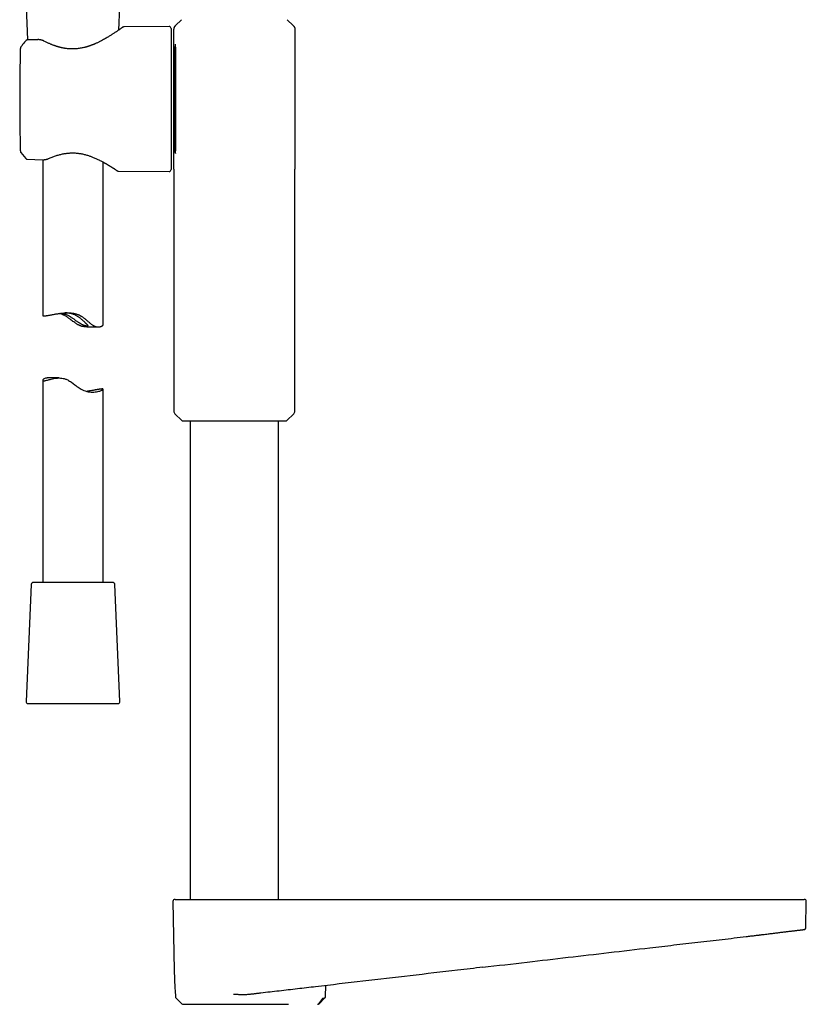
# Model space of a CAD drawing. Header units: millimetres. Extents: x 8 to 955, y 12 to 2039.
# Tile 74 of 115: x 465 to 659, y 1431 to 1675. Entities that reach past the tile are written whole.
import ezdxf

# ---------------------------------------------------------------- set-up
doc = ezdxf.new("R2010")
doc.units = ezdxf.units.MM

msp = doc.modelspace()

# ---------------------------------------------------------------- linework, layer by layer
at = {"color": 7, "linetype": 'Continuous', "lineweight": 30}
for p, q in [((466.27, 1678.55), (466.62, 1670.35)), ((489.2, 1672.82), (489.45, 1678.55)), ((501.65, 1673.69), (490.49, 1673.59)), ((503.21, 1673.88), (503.25, 1673.92)), ((504.72, 1675.38), (503.25, 1673.92)), ((503.25, 1673.92), (503.25, 1673.92)), ((532.36, 1673.92), (530.9, 1675.38)), ((532.36, 1673.92), (532.41, 1673.87)), ((532.44, 1673.85), (532.41, 1673.88)), ((502.16, 1673.19), (502.16, 1638.26)), ((502.81, 1638.37), (502.81, 1673.07)), ((502.81, 1673.07), (502.82, 1673.07)), ((532.81, 1673.07), (532.81, 1638.37)), ((466.17, 1670.16), (466.17, 1670.16)), ((469.06, 1670.43), (466.54, 1670.35)), ((466.62, 1670.35), (466.54, 1670.35)), ((469.06, 1670.43), (469.06, 1670.43)), ((464.8, 1643.02), (464.81, 1642.78)), ((464.8, 1643.02), (464.8, 1643.02)), ((464.92, 1642.48), (466.17, 1640.98)), ((464.92, 1642.48), (466.17, 1640.98)), ((464.92, 1642.48), (464.92, 1642.48)), ((503.22, 1642.27), (503.24, 1642.24)), ((466.18, 1640.99), (466.18, 1640.99)), ((466.54, 1640.81), (470.32, 1640.68)), ((468.41, 1640.75), (470.32, 1640.68)), ((470.32, 1640.68), (470.32, 1640.68)), ((470.32, 1640.68), (470.32, 1640.68)), ((470.36, 1640.68), (470.36, 1602.07)), ((485.36, 1599.83), (485.36, 1640.08)), ((489.12, 1637.87), (501.65, 1637.76)), ((502.81, 1638.37), (502.81, 1578.44)), ((502.81, 1638.37), (502.81, 1638.32)), ((502.81, 1638.36), (502.81, 1638.32)), ((532.81, 1578.44), (532.81, 1638.37)), ((532.81, 1638.32), (532.81, 1638.37)), ((532.81, 1638.32), (532.81, 1638.36)), ((481.26, 1599.26), (484.13, 1599.26)), ((470.36, 1586.04), (470.36, 1535.94)), ((474.45, 1586.61), (471.59, 1586.61)), ((485.36, 1535.94), (485.36, 1583.81)), ((503.1, 1577.73), (504.79, 1576.05)), ((530.83, 1576.05), (532.52, 1577.73)), ((505, 1575.96), (530.62, 1575.96)), ((506.86, 1575.96), (506.86, 1457.42)), ((528.76, 1457.42), (528.76, 1575.96)), ((467.49, 1535.46), (466.23, 1506.46)), ((487.73, 1535.94), (467.99, 1535.94)), ((489.49, 1506.46), (488.23, 1535.46)), ((466.73, 1505.94), (467.1, 1505.94)), ((467.1, 1505.94), (488.99, 1505.94)), ((502.62, 1456.91), (502.92, 1439.92)), ((659.38, 1450.44), (659.5, 1456.91)), ((658.72, 1449.92), (658.87, 1449.92)), ((579.39, 1440.6), (579.39, 1440.6)), ((540.39, 1433.33), (540.46, 1436.06)), ((503.22, 1433.88), (503.23, 1433.33)), ((503.22, 1433.85), (503.22, 1433.87)), ((503.38, 1432.98), (504.82, 1431.57)), ((539.72, 1432.98), (538.69, 1431.57)), ((538.79, 1431.56), (540.25, 1432.99))]:
    msp.add_line(p, q, dxfattribs=at)
at = {"color": 7, "linetype": 'Continuous', "lineweight": 30, "flags": 128}
for points in [[(471.59, 1586.61), (471.48, 1586.61), (471.35, 1586.6), (471.22, 1586.58), (471.02, 1586.53), (470.84, 1586.46), (470.73, 1586.41), (470.63, 1586.36), (470.54, 1586.3), (470.48, 1586.24), (470.41, 1586.17), (470.37, 1586.11), (470.36, 1586.06), (470.36, 1586.01), (470.38, 1585.97), (470.43, 1585.94), (470.5, 1585.92), (470.61, 1585.91), (470.73, 1585.92), (470.86, 1585.94), (471, 1585.96), (471.15, 1585.99), (471.35, 1586.04), (471.57, 1586.1), (471.77, 1586.15), (471.98, 1586.21), (472.21, 1586.27), (472.46, 1586.33), (472.78, 1586.4), (473.12, 1586.47), (473.42, 1586.52), (473.73, 1586.57), (474.05, 1586.6), (474.39, 1586.61), (474.74, 1586.6), (475.1, 1586.57), (475.45, 1586.51), (475.64, 1586.47), (475.82, 1586.41), (476, 1586.35), (476.18, 1586.28), (476.36, 1586.2), (476.54, 1586.12), (476.77, 1585.99), (477, 1585.85), (477.22, 1585.71), (477.45, 1585.56), (477.89, 1585.24), (478.32, 1584.91), (478.58, 1584.71), (478.83, 1584.52), (479.1, 1584.33), (479.36, 1584.14), (479.63, 1583.97), (479.91, 1583.81), (480.2, 1583.66), (480.5, 1583.53), (480.87, 1583.4), (481.25, 1583.29), (481.63, 1583.21), (482, 1583.15), (482.35, 1583.13), (482.69, 1583.12), (483.02, 1583.13), (483.32, 1583.15), (483.66, 1583.19), (483.97, 1583.25), (484.25, 1583.31), (484.51, 1583.38), (484.67, 1583.43), (484.82, 1583.49), (484.98, 1583.55), (485.11, 1583.61), (485.2, 1583.66), (485.27, 1583.7), (485.33, 1583.75), (485.36, 1583.79), (485.35, 1583.82), (485.33, 1583.85), (485.33, 1583.85)], [(538.69, 1431.57), (538.69, 1431.57), (538.69, 1431.57), (538.69, 1431.57), (538.69, 1431.57), (538.69, 1431.57), (538.69, 1431.57), (538.69, 1431.57), (538.69, 1431.57), (538.69, 1431.57), (538.69, 1431.57), (538.69, 1431.57), (538.69, 1431.57), (538.7, 1431.57), (538.72, 1431.57), (538.73, 1431.57), (538.76, 1431.57), (538.78, 1431.57), (538.79, 1431.57), (538.79, 1431.57)]]:
    msp.add_lwpolyline(points, dxfattribs=at)
at = {"color": 7, "linetype": 'Continuous', "lineweight": 30}
for centre, radius, start, end in [((501.66, 1673.19), 0.5, 0, 90.5), ((501.66, 1638.26), 0.5, 269.5, 360), ((503.81, 1578.44), 1, 180, 225), ((531.81, 1578.44), 1, 315, 0), ((505, 1576.26), 0.3, 225, 270), ((530.62, 1576.26), 0.3, 270, 315), ((467.99, 1535.44), 0.5, 90, 177.5187), ((487.73, 1535.44), 0.5, 2.4813, 90), ((466.73, 1506.44), 0.5, 177.5187, 270), ((488.99, 1506.44), 0.5, 270, 2.4813), ((503.12, 1456.92), 0.5, 90, 181), ((659, 1456.92), 0.5, 359, 90), ((503.73, 1433.34), 0.5, 181, 225.5), ((505.17, 1431.92), 0.5, 225.5, 270)]:
    msp.add_arc(centre, radius, start, end, dxfattribs=at)
for points, knots in [([(490.5, 1673.59), (490.47, 1673.59), (490.43, 1673.59), (490.36, 1673.58), (490.3, 1673.56), (490.24, 1673.54), (490.19, 1673.52), (490.14, 1673.49), (490.1, 1673.46), (490.08, 1673.44), (490.06, 1673.44)], [0, 0, 0, 0, 0.116216, 0.23166, 0.34794, 0.466731, 0.589727, 0.718585, 0.854867, 1, 1, 1, 1]), ([(503.18, 1673.85), (503.15, 1673.82), (503.09, 1673.77), (503.01, 1673.68), (502.95, 1673.59), (502.9, 1673.49), (502.86, 1673.38), (502.83, 1673.28), (502.81, 1673.18), (502.81, 1673.11), (502.81, 1673.07)], [0, 0, 0, 0, 0.1308222, 0.2615772, 0.3913931, 0.5194352, 0.6449364, 0.767222, 0.8857261, 1, 1, 1, 1]), ([(503.21, 1673.87), (503.19, 1673.85), (503.13, 1673.8), (503.05, 1673.72), (502.98, 1673.62), (502.92, 1673.51), (502.87, 1673.4), (502.84, 1673.29), (502.82, 1673.18), (502.82, 1673.11), (502.82, 1673.07)], [0, 0, 0, 0, 0.107157, 0.241192, 0.374542, 0.506231, 0.635354, 0.761113, 0.882837, 1, 1, 1, 1]), ([(532.44, 1673.85), (532.47, 1673.82), (532.53, 1673.77), (532.6, 1673.68), (532.67, 1673.59), (532.72, 1673.49), (532.76, 1673.38), (532.79, 1673.28), (532.81, 1673.18), (532.81, 1673.11), (532.81, 1673.07)], [0, 0, 0, 0, 0.130822, 0.261577, 0.391393, 0.519436, 0.644937, 0.767222, 0.885726, 1, 1, 1, 1]), ([(490.06, 1673.44), (490.06, 1673.44), (490.06, 1673.44), (490.04, 1673.42), (490, 1673.39), (489.95, 1673.35), (489.88, 1673.3), (489.81, 1673.25), (489.73, 1673.19), (489.64, 1673.13), (489.55, 1673.07), (489.47, 1673.01), (489.38, 1672.95), (489.25, 1672.86), (489.1, 1672.75), (488.89, 1672.61), (488.69, 1672.47), (488.47, 1672.32), (488.25, 1672.18), (488.01, 1672.02), (487.75, 1671.85), (487.47, 1671.67), (487.16, 1671.47), (486.83, 1671.26), (486.47, 1671.04), (486.07, 1670.81), (485.64, 1670.56), (485.17, 1670.31), (484.74, 1670.08), (484.37, 1669.9), (484.06, 1669.75), (483.75, 1669.6), (483.49, 1669.48), (483.27, 1669.39), (483.09, 1669.31), (482.92, 1669.24), (482.75, 1669.18), (482.6, 1669.11), (482.45, 1669.06), (482.31, 1669.01), (482.19, 1668.96), (482.11, 1668.93), (482.05, 1668.91), (482, 1668.89), (481.94, 1668.87), (481.86, 1668.85), (481.77, 1668.82), (481.66, 1668.78), (481.53, 1668.74), (481.37, 1668.69), (481.18, 1668.63), (480.97, 1668.58), (480.76, 1668.52), (480.46, 1668.45), (480.1, 1668.37), (479.63, 1668.28), (479.12, 1668.21), (478.58, 1668.16), (478.04, 1668.13), (477.5, 1668.13), (476.99, 1668.15), (476.49, 1668.19), (476.07, 1668.24), (475.71, 1668.3), (475.43, 1668.35), (475.16, 1668.41), (474.89, 1668.47), (474.66, 1668.52), (474.49, 1668.57), (474.36, 1668.6), (474.26, 1668.63), (474.2, 1668.65), (474.16, 1668.66), (474.14, 1668.67), (474.11, 1668.67), (474.07, 1668.69), (474, 1668.71), (473.9, 1668.74), (473.78, 1668.78), (473.64, 1668.82), (473.47, 1668.88), (473.28, 1668.95), (473.06, 1669.02), (472.83, 1669.11), (472.57, 1669.21), (472.3, 1669.33), (472, 1669.45), (471.69, 1669.59), (471.36, 1669.75), (471.01, 1669.92), (470.78, 1670.03), (470.66, 1670.1)], [0, 0, 0, 0, 0.012564, 0.029771, 0.046175, 0.061769, 0.076547, 0.0905, 0.103624, 0.115915, 0.127371, 0.138002, 0.147914, 0.157585, 0.17639, 0.194474, 0.211825, 0.228431, 0.244511, 0.261157, 0.278507, 0.296575, 0.315373, 0.334911, 0.35513, 0.375593, 0.398712, 0.422036, 0.445549, 0.459483, 0.473467, 0.487349, 0.500456, 0.508349, 0.515889, 0.523078, 0.52992, 0.536419, 0.542578, 0.548399, 0.553391, 0.556429, 0.55869, 0.560458, 0.562789, 0.565782, 0.569436, 0.57375, 0.578724, 0.585199, 0.592531, 0.600632, 0.608877, 0.617144, 0.63345, 0.649773, 0.669199, 0.688649, 0.708161, 0.726875, 0.745328, 0.763252, 0.780655, 0.791322, 0.801776, 0.812016, 0.822039, 0.831747, 0.837676, 0.842543, 0.846346, 0.849085, 0.850054, 0.850759, 0.851657, 0.853107, 0.855901, 0.859679, 0.864441, 0.87019, 0.876927, 0.884655, 0.893377, 0.903098, 0.913824, 0.925563, 0.938328, 0.952132, 0.966994, 0.98294, 1, 1, 1, 1]), ([(466.17, 1670.17), (465.95, 1669.91), (465.53, 1669.4), (465.12, 1668.89), (464.92, 1668.64)], [0, 0, 0, 0, 0.505845, 1, 1, 1, 1]), ([(466.54, 1670.34), (466.5, 1670.34), (466.43, 1670.33), (466.33, 1670.3), (466.24, 1670.24), (466.19, 1670.19), (466.17, 1670.16)], [0, 0, 0, 0, 0.2473041, 0.5002683, 0.7530938, 1, 1, 1, 1]), ([(466.54, 1670.34), (466.5, 1670.34), (466.43, 1670.33), (466.33, 1670.3), (466.24, 1670.24), (466.19, 1670.19), (466.17, 1670.16)], [0, 0, 0, 0, 0.247309, 0.500268, 0.753089, 1, 1, 1, 1]), ([(470.66, 1670.1), (470.62, 1670.12), (470.53, 1670.16), (470.4, 1670.21), (470.27, 1670.26), (470.15, 1670.3), (470.02, 1670.33), (469.89, 1670.36), (469.76, 1670.39), (469.6, 1670.41), (469.44, 1670.43), (469.25, 1670.44), (469.13, 1670.43), (469.06, 1670.43)], [0, 0, 0, 0, 0.095567, 0.185236, 0.269015, 0.347156, 0.429787, 0.506399, 0.590121, 0.681069, 0.779444, 0.88558, 1, 1, 1, 1]), ([(503.19, 1669.33), (503.17, 1669.2), (503.13, 1668.93), (503.06, 1667.73), (503, 1665.98), (502.95, 1663.71), (502.92, 1661.06), (502.9, 1658.17), (502.9, 1655.15), (502.91, 1652.16), (502.94, 1648.43), (503.01, 1645.15), (503.08, 1643.24), (503.11, 1642.58), (503.11, 1642.55), (503.11, 1642.54), (503.12, 1642.43), (503.13, 1642.41), (503.14, 1642.39)], [0, 0, 0, 0, 0.077639, 0.155377, 0.233564, 0.311586, 0.389301, 0.466823, 0.54436, 0.622106, 0.699891, 0.851948, 0.951836, 0.955384, 0.956141, 0.956241, 0.956319, 1, 1, 1, 1]), ([(503.24, 1642.24), (503.26, 1642.4), (503.31, 1642.76), (503.33, 1645.4), (503.34, 1648.27), (503.34, 1650.99), (503.34, 1653.92), (503.34, 1656.95), (503.34, 1659.91), (503.34, 1662.69), (503.34, 1665.12), (503.32, 1667.09), (503.29, 1668.49), (503.25, 1669.27), (503.22, 1669.28), (503.21, 1669.29)], [0, 0, 0, 0, 0.100059, 0.22513, 0.297767, 0.370488, 0.443041, 0.515473, 0.588031, 0.660804, 0.733909, 0.806694, 0.879268, 0.951934, 1, 1, 1, 1]), ([(464.81, 1668.34), (464.8, 1668.01), (464.77, 1666.96), (464.74, 1665.2), (464.7, 1663.05), (464.68, 1660.89), (464.66, 1658.74), (464.65, 1656.58), (464.65, 1654.43), (464.66, 1652.28), (464.68, 1650.12), (464.7, 1647.97), (464.74, 1645.81), (464.77, 1644.16), (464.8, 1643.23), (464.8, 1643.02)], [0, 0, 0, 0, 0.038793, 0.123858, 0.208924, 0.29399, 0.379056, 0.464121, 0.549187, 0.634253, 0.719319, 0.804385, 0.88945, 0.974516, 1, 1, 1, 1]), ([(464.92, 1668.64), (464.9, 1668.61), (464.87, 1668.57), (464.84, 1668.5), (464.81, 1668.42), (464.81, 1668.36), (464.81, 1668.34)], [0, 0, 0, 0, 0.24832, 0.499987, 0.751658, 1, 1, 1, 1]), ([(464.81, 1642.78), (464.81, 1642.75), (464.81, 1642.7), (464.84, 1642.62), (464.87, 1642.54), (464.9, 1642.5), (464.92, 1642.48)], [0, 0, 0, 0, 0.248279, 0.500014, 0.751744, 1, 1, 1, 1]), ([(471.82, 1640.96), (471.96, 1641.02), (472.23, 1641.14), (472.66, 1641.32), (473.09, 1641.48), (473.52, 1641.64), (473.95, 1641.78), (474.39, 1641.9), (474.82, 1642.02), (475.25, 1642.12), (475.69, 1642.2), (476.12, 1642.27), (476.54, 1642.32), (476.96, 1642.35), (477.37, 1642.37), (477.77, 1642.38), (478.2, 1642.37), (478.64, 1642.34), (479.1, 1642.3), (479.54, 1642.23), (479.98, 1642.16), (480.42, 1642.06), (480.86, 1641.96), (481.27, 1641.84), (481.65, 1641.72), (482.01, 1641.6), (482.35, 1641.48), (482.71, 1641.34), (483.1, 1641.18), (483.49, 1641.01), (483.87, 1640.84), (484.21, 1640.68), (484.56, 1640.51), (484.9, 1640.33), (485.17, 1640.19), (485.35, 1640.09), (485.45, 1640.03), (485.54, 1639.98), (485.61, 1639.95), (485.66, 1639.92), (485.7, 1639.9), (485.73, 1639.87), (485.78, 1639.85), (485.84, 1639.82), (485.92, 1639.77), (486.02, 1639.71), (486.15, 1639.64), (486.27, 1639.56), (486.4, 1639.49), (486.52, 1639.41), (486.64, 1639.34), (486.77, 1639.26), (486.91, 1639.17), (487.06, 1639.08), (487.21, 1638.99), (487.36, 1638.9), (487.5, 1638.81), (487.65, 1638.71), (487.8, 1638.61), (487.95, 1638.52), (488.1, 1638.42), (488.24, 1638.32), (488.37, 1638.24), (488.48, 1638.16), (488.57, 1638.1), (488.64, 1638.05), (488.69, 1638.02), (488.73, 1637.99), (488.74, 1637.99), (488.74, 1637.98)], [0, 0, 0, 0, 0.021807, 0.043104, 0.063921, 0.084281, 0.104201, 0.123695, 0.142772, 0.161439, 0.179701, 0.197563, 0.215025, 0.232092, 0.248763, 0.265006, 0.280825, 0.300049, 0.318713, 0.33686, 0.354525, 0.374139, 0.392974, 0.411009, 0.42828, 0.444811, 0.460623, 0.475936, 0.496818, 0.516991, 0.536402, 0.555023, 0.572835, 0.593939, 0.613738, 0.620813, 0.627116, 0.632466, 0.636862, 0.640304, 0.642341, 0.644314, 0.647217, 0.651074, 0.655883, 0.6634, 0.672029, 0.680762, 0.68956, 0.698422, 0.70735, 0.716345, 0.728375, 0.740529, 0.752821, 0.765287, 0.778574, 0.79302, 0.808625, 0.825384, 0.843291, 0.862336, 0.882507, 0.903791, 0.921615, 0.940142, 0.959374, 0.979321, 1, 1, 1, 1]), ([(466.17, 1640.98), (466.2, 1640.95), (466.26, 1640.9), (466.36, 1640.85), (466.45, 1640.82), (466.51, 1640.81), (466.54, 1640.81)], [0, 0, 0, 0, 0.293885, 0.562929, 0.79944, 1, 1, 1, 1]), ([(470.32, 1640.68), (470.4, 1640.68), (470.56, 1640.68), (470.78, 1640.7), (470.99, 1640.72), (471.21, 1640.76), (471.43, 1640.81), (471.64, 1640.88), (471.76, 1640.94), (471.82, 1640.96)], [0, 0, 0, 0, 0.1499927, 0.2921403, 0.4270527, 0.555077, 0.7152926, 0.8636383, 1, 1, 1, 1]), ([(488.74, 1637.98), (488.77, 1637.97), (488.83, 1637.93), (488.93, 1637.9), (489.02, 1637.87), (489.09, 1637.87), (489.12, 1637.87)], [0, 0, 0, 0, 0.2623363, 0.5179074, 0.7643965, 1, 1, 1, 1]), ([(470.36, 1602.07), (470.36, 1602.06), (470.36, 1602.04), (470.38, 1602.03), (470.39, 1602.02)], [0, 0, 0, 0, 0.335928, 1, 1, 1, 1]), ([(470.39, 1602.02), (470.41, 1602.02), (470.43, 1602.01), (470.5, 1602), (470.6, 1601.99), (470.72, 1602), (470.86, 1602.01), (471.01, 1602.02), (471.17, 1602.04), (471.36, 1602.07), (471.59, 1602.1), (471.83, 1602.14), (472.09, 1602.19), (472.34, 1602.23), (472.6, 1602.28), (472.9, 1602.33), (473.23, 1602.39), (473.59, 1602.46), (473.93, 1602.51), (474.27, 1602.56), (474.62, 1602.61), (475.01, 1602.66), (475.43, 1602.7), (475.87, 1602.74), (476.29, 1602.75), (476.7, 1602.76), (477.12, 1602.74), (477.56, 1602.7), (477.92, 1602.65), (478.21, 1602.59), (478.43, 1602.54), (478.64, 1602.48), (478.84, 1602.41), (479.05, 1602.34), (479.25, 1602.26), (479.45, 1602.17), (479.64, 1602.07), (479.83, 1601.96), (480.06, 1601.82), (480.32, 1601.65), (480.61, 1601.43), (480.89, 1601.2), (481.16, 1600.97), (481.43, 1600.74), (481.7, 1600.51), (481.96, 1600.28), (482.23, 1600.07), (482.49, 1599.87), (482.71, 1599.72), (482.89, 1599.62), (483.02, 1599.54), (483.16, 1599.48), (483.29, 1599.42), (483.42, 1599.38), (483.58, 1599.33), (483.79, 1599.28), (484.02, 1599.26), (484.21, 1599.26), (484.37, 1599.27), (484.53, 1599.3), (484.71, 1599.34), (484.87, 1599.4), (484.99, 1599.46), (485.09, 1599.52), (485.18, 1599.58), (485.25, 1599.64), (485.31, 1599.7), (485.34, 1599.76), (485.36, 1599.81), (485.36, 1599.83), (485.36, 1599.83)], [0, 0, 0, 0, 0.015786, 0.031616, 0.050805, 0.070072, 0.086295, 0.102565, 0.118349, 0.134176, 0.153356, 0.172611, 0.188816, 0.205065, 0.221101, 0.237178, 0.256652, 0.276198, 0.292642, 0.30913, 0.325733, 0.342383, 0.362591, 0.382894, 0.400025, 0.417226, 0.435422, 0.453784, 0.472268, 0.481604, 0.490958, 0.500061, 0.509182, 0.518409, 0.527636, 0.536942, 0.546248, 0.555661, 0.565092, 0.580854, 0.596661, 0.612568, 0.628496, 0.644549, 0.66062, 0.676777, 0.69297, 0.709048, 0.725259, 0.733426, 0.741593, 0.749858, 0.758146, 0.766191, 0.774256, 0.790585, 0.80705, 0.823699, 0.834847, 0.846018, 0.865749, 0.885578, 0.899877, 0.914205, 0.928935, 0.943696, 0.961548, 0.979457, 0.994504, 1, 1, 1, 1]), ([(481.26, 1599.26), (481.17, 1599.26), (480.96, 1599.27), (480.62, 1599.3), (480.32, 1599.35), (480.08, 1599.4), (479.9, 1599.46), (479.72, 1599.52), (479.54, 1599.59), (479.36, 1599.67), (479.16, 1599.76), (478.95, 1599.88), (478.72, 1600.02), (478.49, 1600.16), (478.19, 1600.37), (477.83, 1600.64), (477.45, 1600.92), (477.14, 1601.16), (476.88, 1601.36), (476.62, 1601.55), (476.36, 1601.73), (476.08, 1601.91), (475.8, 1602.07), (475.52, 1602.21), (475.2, 1602.35), (474.84, 1602.48), (474.58, 1602.56), (474.45, 1602.59), (474.45, 1602.59)], [0, 0, 0, 0, 0.039765, 0.089036, 0.137411, 0.161965, 0.186518, 0.211344, 0.236171, 0.261352, 0.286589, 0.320161, 0.353821, 0.387812, 0.421806, 0.490114, 0.558803, 0.599328, 0.639886, 0.680709, 0.721594, 0.763042, 0.804629, 0.846756, 0.889089, 0.943016, 0.997596, 1, 1, 1, 1]), ([(475.1, 1602.67), (475.11, 1602.67), (475.19, 1602.65), (475.35, 1602.62), (475.58, 1602.56), (475.82, 1602.48), (476.06, 1602.39), (476.3, 1602.29), (476.54, 1602.18), (476.78, 1602.06), (477.01, 1601.92), (477.24, 1601.79), (477.48, 1601.62), (477.75, 1601.44), (478.06, 1601.21), (478.36, 1600.99), (478.64, 1600.79), (478.9, 1600.6), (479.17, 1600.43), (479.4, 1600.28), (479.61, 1600.16), (479.8, 1600.05), (480, 1599.94), (480.21, 1599.84), (480.41, 1599.75), (480.61, 1599.68), (480.79, 1599.62), (480.96, 1599.57), (481.11, 1599.53), (481.24, 1599.51), (481.35, 1599.49), (481.45, 1599.48), (481.52, 1599.48), (481.57, 1599.49), (481.6, 1599.51), (481.61, 1599.53), (481.61, 1599.55), (481.59, 1599.59), (481.56, 1599.63), (481.5, 1599.69), (481.43, 1599.76), (481.33, 1599.86), (481.23, 1599.96), (481.1, 1600.08), (480.97, 1600.2), (480.83, 1600.34), (480.67, 1600.5), (480.49, 1600.67), (480.26, 1600.88), (480.02, 1601.1), (479.76, 1601.32), (479.52, 1601.52), (479.27, 1601.71), (479.01, 1601.88), (478.73, 1602.04), (478.44, 1602.19), (478.14, 1602.32), (477.83, 1602.43), (477.51, 1602.52), (477.2, 1602.59), (476.91, 1602.64), (476.64, 1602.68), (476.38, 1602.71), (476.15, 1602.73), (476.01, 1602.74), (475.95, 1602.74)], [0, 0, 0, 0, 0.003647, 0.019716, 0.035911, 0.052372, 0.068973, 0.084065, 0.099311, 0.114656, 0.130147, 0.14402, 0.157941, 0.177693, 0.197537, 0.220484, 0.237912, 0.255403, 0.273229, 0.29115, 0.303258, 0.315406, 0.330572, 0.345891, 0.361318, 0.376917, 0.392087, 0.407423, 0.42287, 0.438483, 0.453647, 0.46896, 0.484373, 0.499941, 0.515714, 0.527678, 0.539641, 0.551813, 0.563984, 0.579358, 0.594907, 0.610576, 0.626424, 0.641414, 0.656532, 0.671729, 0.687035, 0.704998, 0.723041, 0.747508, 0.765991, 0.784542, 0.802127, 0.819896, 0.837773, 0.855895, 0.873491, 0.891427, 0.909542, 0.928027, 0.94318, 0.95849, 0.973905, 0.989475, 1, 1, 1, 1]), ([(485.33, 1583.85), (485.31, 1583.85), (485.28, 1583.87), (485.22, 1583.88), (485.12, 1583.88), (485, 1583.88), (484.86, 1583.87), (484.71, 1583.85), (484.55, 1583.83), (484.36, 1583.8), (484.13, 1583.77), (483.88, 1583.73), (483.63, 1583.68), (483.38, 1583.64), (483.11, 1583.59), (482.82, 1583.54), (482.48, 1583.48), (482.13, 1583.42), (481.78, 1583.36), (481.5, 1583.32), (481.33, 1583.29), (481.27, 1583.28)], [0, 0, 0, 0, 0.049725, 0.099586, 0.160029, 0.220717, 0.271818, 0.323066, 0.372785, 0.422638, 0.483053, 0.543703, 0.594748, 0.64593, 0.696441, 0.747081, 0.808421, 0.86999, 0.921787, 0.973722, 1, 1, 1, 1]), ([(503.12, 1457.42), (503.12, 1457.42), (503.12, 1457.42), (503.15, 1457.42), (503.21, 1457.42), (503.29, 1457.42), (503.32, 1457.42)], [0, 0, 0, 0, 0.142848, 0.428548, 0.714262, 1, 1, 1, 1]), ([(503.32, 1457.42), (503.33, 1457.42), (503.33, 1457.42), (503.37, 1457.42), (503.42, 1457.42), (503.49, 1457.42), (503.57, 1457.42), (503.66, 1457.42), (503.77, 1457.42), (503.87, 1457.42), (503.99, 1457.42), (504.11, 1457.42), (504.25, 1457.42), (504.43, 1457.42), (504.65, 1457.42), (504.93, 1457.42), (505.24, 1457.42), (505.57, 1457.42), (505.93, 1457.42), (506.31, 1457.42), (506.71, 1457.42), (507.14, 1457.42), (507.58, 1457.42), (508.05, 1457.42), (508.55, 1457.42), (509.06, 1457.42), (509.58, 1457.42), (510.09, 1457.42), (510.56, 1457.42), (511, 1457.42), (511.45, 1457.42), (511.9, 1457.42), (512.37, 1457.42), (512.85, 1457.42), (513.33, 1457.42), (513.82, 1457.42), (514.32, 1457.42), (514.81, 1457.42), (515.33, 1457.42), (515.87, 1457.42), (516.44, 1457.42), (517.01, 1457.42), (517.39, 1457.42), (517.58, 1457.42)], [0, 0, 0, 0, 0.0218438, 0.0436481, 0.0654374, 0.0872363, 0.1090693, 0.1317333, 0.1498574, 0.1679613, 0.1860588, 0.2041642, 0.2222915, 0.2404547, 0.2692643, 0.2980094, 0.3267462, 0.355531, 0.3846868, 0.4135136, 0.4423036, 0.4711137, 0.5000004, 0.529395, 0.5587207, 0.5880372, 0.6174043, 0.6465181, 0.6691271, 0.6917074, 0.7142863, 0.7368912, 0.7595493, 0.7826443, 0.8056939, 0.8287272, 0.8517732, 0.8748608, 0.8971702, 0.9228778, 0.9485585, 0.9742525, 1, 1, 1, 1]), ([(517.58, 1457.42), (521.53, 1457.42), (529.43, 1457.42), (541.28, 1457.42), (553.13, 1457.42), (564.98, 1457.42), (576.83, 1457.42), (588.45, 1457.42), (599.85, 1457.42), (611.02, 1457.42), (622.19, 1457.42), (633.37, 1457.42), (640.81, 1457.42), (644.54, 1457.42)], [0, 0, 0, 0, 0.093339, 0.186675, 0.280007, 0.373338, 0.466668, 0.559998, 0.647994, 0.735992, 0.823992, 0.911994, 1, 1, 1, 1]), ([(644.54, 1457.42), (644.7, 1457.42), (645.02, 1457.42), (645.51, 1457.42), (645.99, 1457.42), (646.47, 1457.42), (646.96, 1457.42), (647.41, 1457.42), (647.84, 1457.42), (648.23, 1457.42), (648.61, 1457.42), (648.99, 1457.42), (649.37, 1457.42), (649.82, 1457.42), (650.34, 1457.42), (650.92, 1457.42), (651.48, 1457.42), (652.03, 1457.42), (652.57, 1457.42), (653.09, 1457.42), (653.59, 1457.42), (654.07, 1457.42), (654.54, 1457.42), (654.99, 1457.42), (655.42, 1457.42), (655.83, 1457.42), (656.21, 1457.42), (656.54, 1457.42), (656.83, 1457.42), (657.08, 1457.42), (657.31, 1457.42), (657.52, 1457.42), (657.72, 1457.42), (657.91, 1457.42), (658.07, 1457.42), (658.23, 1457.42), (658.36, 1457.42), (658.48, 1457.42), (658.58, 1457.42), (658.67, 1457.42), (658.73, 1457.42), (658.78, 1457.42), (658.79, 1457.42), (658.8, 1457.42)], [0, 0, 0, 0, 0.021844, 0.043648, 0.065437, 0.087236, 0.109069, 0.131733, 0.149857, 0.167961, 0.186059, 0.204164, 0.222291, 0.240455, 0.269264, 0.298009, 0.326746, 0.355531, 0.384687, 0.413514, 0.442304, 0.471114, 0.5, 0.529395, 0.558721, 0.588037, 0.617404, 0.646518, 0.669127, 0.691707, 0.714286, 0.736891, 0.759549, 0.782644, 0.805694, 0.828727, 0.851773, 0.874861, 0.89717, 0.922878, 0.948559, 0.974253, 1, 1, 1, 1]), ([(658.8, 1457.42), (658.83, 1457.42), (658.9, 1457.42), (658.96, 1457.42), (659, 1457.42), (658.99, 1457.42), (658.99, 1457.42)], [0, 0, 0, 0, 0.2857377, 0.571452, 0.8571522, 1, 1, 1, 1]), ([(648.61, 1448.7), (648.65, 1448.7), (648.9, 1448.73), (649.37, 1448.79), (649.99, 1448.87), (650.58, 1448.94), (651.13, 1449), (651.68, 1449.07), (652.21, 1449.14), (652.73, 1449.2), (653.23, 1449.26), (653.7, 1449.32), (654.17, 1449.37), (654.61, 1449.43), (655.04, 1449.48), (655.45, 1449.53), (655.84, 1449.58), (656.21, 1449.62), (656.56, 1449.66), (656.88, 1449.7), (657.17, 1449.74), (657.44, 1449.77), (657.68, 1449.8), (657.88, 1449.82), (658.06, 1449.84), (658.21, 1449.86), (658.34, 1449.88), (658.46, 1449.89), (658.55, 1449.9), (658.62, 1449.91), (658.68, 1449.92), (658.73, 1449.92), (658.76, 1449.93), (658.78, 1449.93), (658.79, 1449.93)], [0, 0, 0, 0, 0.006299, 0.044916, 0.0832, 0.117542, 0.152183, 0.187082, 0.222141, 0.257261, 0.29172, 0.326115, 0.360462, 0.39478, 0.429773, 0.464848, 0.499961, 0.535058, 0.570086, 0.604386, 0.638688, 0.67316, 0.707968, 0.737862, 0.768046, 0.798177, 0.827873, 0.856754, 0.884441, 0.909211, 0.932866, 0.955692, 0.977975, 1, 1, 1, 1]), ([(658.87, 1449.92), (658.87, 1449.92), (658.87, 1449.92), (658.86, 1449.92), (658.85, 1449.92)], [0, 0, 0, 0, 0.091488, 1, 1, 1, 1]), ([(658.86, 1449.92), (658.86, 1449.92), (658.87, 1449.92), (658.88, 1449.92), (658.89, 1449.92), (658.91, 1449.92), (658.92, 1449.93), (658.93, 1449.93), (658.94, 1449.93), (658.96, 1449.93), (658.97, 1449.93), (658.98, 1449.93), (658.98, 1449.93), (658.99, 1449.93), (659, 1449.94), (659.01, 1449.94), (659.03, 1449.94), (659.04, 1449.95), (659.07, 1449.96), (659.09, 1449.97), (659.11, 1449.98), (659.14, 1449.99), (659.16, 1450.01), (659.18, 1450.02), (659.21, 1450.04), (659.24, 1450.07), (659.27, 1450.1), (659.3, 1450.14), (659.33, 1450.19), (659.36, 1450.26), (659.38, 1450.35), (659.38, 1450.41), (659.38, 1450.44)], [0, 0, 0, 0, 0.020894, 0.116415, 0.207573, 0.294367, 0.376799, 0.453512, 0.526017, 0.594314, 0.658403, 0.697765, 0.735354, 0.771169, 0.804367, 0.833872, 0.859694, 0.881857, 0.898276, 0.911965, 0.922997, 0.931516, 0.93784, 0.940409, 0.9432, 0.949703, 0.954622, 0.960754, 0.968521, 0.977829, 0.988429, 1, 1, 1, 1]), ([(579.34, 1440.6), (583.02, 1441.03), (590.07, 1441.85), (600.49, 1443.06), (610.61, 1444.25), (619.35, 1445.26), (626.7, 1446.12), (632.66, 1446.82), (638.63, 1447.5), (642.61, 1447.97), (644.6, 1448.21)], [0, 0, 0, 0, 0.168909, 0.324042, 0.479175, 0.634308, 0.725725, 0.817141, 0.908559, 1, 1, 1, 1]), ([(644.6, 1448.21), (644.72, 1448.22), (644.96, 1448.25), (645.35, 1448.3), (645.76, 1448.35), (646.2, 1448.4), (646.66, 1448.46), (647.14, 1448.52), (647.57, 1448.57), (647.93, 1448.61), (648.21, 1448.65), (648.44, 1448.68), (648.57, 1448.69), (648.61, 1448.7)], [0, 0, 0, 0, 0.088071, 0.182655, 0.283736, 0.391292, 0.505301, 0.625736, 0.752563, 0.826514, 0.900325, 0.970854, 1, 1, 1, 1]), ([(502.92, 1439.92), (502.94, 1438.91), (502.96, 1437.77), (503.04, 1436.63), (503.04, 1436.51)], [0, 0, 0, 0, 0.889354, 1, 1, 1, 1]), ([(579.39, 1440.6), (577.31, 1440.36), (571.31, 1439.66), (561.41, 1438.51), (549.68, 1437.14), (541.86, 1436.23), (537.95, 1435.77)], [0, 0, 0, 0, 0.150953, 0.433969, 0.716984, 1, 1, 1, 1]), ([(503.04, 1436.49), (503.06, 1436.09), (503.11, 1435.22), (503.18, 1434.35), (503.22, 1433.87)], [0, 0, 0, 0, 0.459903, 1, 1, 1, 1]), ([(537.95, 1435.77), (536.45, 1435.59), (533.44, 1435.24), (528.92, 1434.72), (525.91, 1434.37), (524.41, 1434.19)], [0, 0, 0, 0, 0.333331, 0.666667, 1, 1, 1, 1]), ([(521.35, 1433.83), (521.19, 1433.82), (520.86, 1433.79), (520.37, 1433.77), (520.02, 1433.77), (519.82, 1433.77), (519.77, 1433.77), (519.71, 1433.77), (519.65, 1433.77), (519.59, 1433.77), (519.54, 1433.77), (519.44, 1433.78), (519.31, 1433.78), (519.12, 1433.79), (518.88, 1433.81), (518.61, 1433.82), (518.3, 1433.84), (517.95, 1433.86), (517.71, 1433.88), (517.58, 1433.89)], [0, 0, 0, 0, 0.12759, 0.264622, 0.393219, 0.408129, 0.423136, 0.438239, 0.453439, 0.468736, 0.48413, 0.499621, 0.540525, 0.591618, 0.652902, 0.724381, 0.806056, 0.897929, 1, 1, 1, 1]), ([(524.41, 1434.19), (524.28, 1434.18), (524.04, 1434.15), (523.67, 1434.1), (523.3, 1434.06), (522.92, 1434.02), (522.53, 1433.97), (522.14, 1433.93), (521.75, 1433.88), (521.48, 1433.85), (521.35, 1433.83)], [0, 0, 0, 0, 0.124028, 0.248056, 0.372467, 0.496878, 0.62246, 0.748043, 0.874021, 1, 1, 1, 1]), ([(539.72, 1432.98), (539.72, 1432.98), (539.73, 1432.98), (539.74, 1432.98), (539.76, 1432.98), (539.8, 1432.98), (539.85, 1432.98), (539.92, 1432.98), (539.97, 1432.98), (540.01, 1432.98), (540.03, 1432.98), (540.05, 1432.99), (540.07, 1432.99), (540.09, 1432.99), (540.1, 1432.99), (540.12, 1432.99), (540.14, 1432.99), (540.17, 1432.99), (540.21, 1432.99), (540.23, 1432.99), (540.23, 1432.99), (540.23, 1432.99)], [0, 0, 0, 0, 0.001111, 0.01028, 0.036063, 0.077192, 0.133446, 0.214104, 0.313119, 0.342065, 0.372253, 0.403682, 0.436351, 0.47026, 0.50541, 0.521476, 0.570959, 0.650788, 0.747124, 0.867288, 1, 1, 1, 1]), ([(540.23, 1432.99), (540.26, 1433.01), (540.3, 1433.06), (540.35, 1433.14), (540.38, 1433.24), (540.38, 1433.3), (540.38, 1433.33)], [0, 0, 0, 0, 0.2475663, 0.5000199, 0.7524624, 1, 1, 1, 1]), ([(505.17, 1431.42), (505.17, 1431.42), (505.17, 1431.42), (505.18, 1431.42), (505.2, 1431.42), (505.24, 1431.42), (505.29, 1431.42), (505.35, 1431.42), (505.42, 1431.42), (505.52, 1431.42), (505.63, 1431.42), (505.77, 1431.42), (505.93, 1431.42), (506.11, 1431.42), (506.3, 1431.42), (506.51, 1431.42), (506.76, 1431.42), (507.04, 1431.42), (507.36, 1431.42), (507.7, 1431.42), (508.07, 1431.42), (508.46, 1431.42), (508.85, 1431.42), (509.23, 1431.42), (509.61, 1431.42), (510.01, 1431.42), (510.41, 1431.42), (510.83, 1431.42), (511.25, 1431.42), (511.67, 1431.42), (512.07, 1431.42), (512.46, 1431.42), (512.85, 1431.42), (513.24, 1431.42), (513.64, 1431.42), (514.05, 1431.42), (514.46, 1431.42), (514.88, 1431.42), (515.32, 1431.42), (515.77, 1431.42), (516.22, 1431.42), (516.68, 1431.42), (517.13, 1431.42), (517.59, 1431.42), (518.06, 1431.42), (518.53, 1431.42), (519.01, 1431.42), (519.48, 1431.42), (519.95, 1431.42), (520.42, 1431.42), (520.89, 1431.42), (521.38, 1431.42), (521.91, 1431.42), (522.46, 1431.42), (523, 1431.42), (523.53, 1431.42), (524.04, 1431.42), (524.55, 1431.42), (525.04, 1431.42), (525.52, 1431.42), (525.99, 1431.42), (526.43, 1431.42), (526.85, 1431.42), (527.22, 1431.42), (527.54, 1431.42), (527.81, 1431.42), (528.07, 1431.42), (528.32, 1431.42), (528.55, 1431.42), (528.78, 1431.42), (528.99, 1431.42), (529.22, 1431.42), (529.46, 1431.42), (529.7, 1431.42), (529.9, 1431.42), (530.08, 1431.42), (530.17, 1431.42), (530.21, 1431.42)], [0, 0, 0, 0, 0.004293, 0.015051, 0.025789, 0.036517, 0.047246, 0.057986, 0.068749, 0.079546, 0.092683, 0.105772, 0.118833, 0.131885, 0.144948, 0.158042, 0.171186, 0.187115, 0.202976, 0.218804, 0.234633, 0.250499, 0.266436, 0.280096, 0.293701, 0.307275, 0.320838, 0.334414, 0.348024, 0.36169, 0.373188, 0.384647, 0.396081, 0.407503, 0.418926, 0.430363, 0.441827, 0.453331, 0.46566, 0.477949, 0.490216, 0.502475, 0.514743, 0.527037, 0.539373, 0.552237, 0.565056, 0.577848, 0.590632, 0.603427, 0.61625, 0.629121, 0.644911, 0.660635, 0.676326, 0.692018, 0.707747, 0.723545, 0.739545, 0.755476, 0.771373, 0.787271, 0.803207, 0.819214, 0.830911, 0.842568, 0.854197, 0.865814, 0.877431, 0.889064, 0.900724, 0.912427, 0.929987, 0.947476, 0.964944, 0.982436, 1, 1, 1, 1]), ([(530.21, 1431.42), (530.24, 1431.42), (530.3, 1431.42), (530.42, 1431.42), (530.58, 1431.42), (530.77, 1431.42), (530.99, 1431.42), (531.16, 1431.42), (531.24, 1431.42)], [0, 0, 0, 0, 0.166442, 0.332414, 0.499463, 0.666063, 0.832383, 1, 1, 1, 1]), ([(538.42, 1431.42), (538.42, 1431.42), (538.43, 1431.42), (538.44, 1431.42), (538.44, 1431.42), (538.44, 1431.42)], [0, 0, 0, 0, 0.429718, 0.849264, 1, 1, 1, 1]), ([(538.44, 1431.42), (538.46, 1431.42), (538.52, 1431.43), (538.61, 1431.45), (538.71, 1431.49), (538.76, 1431.54), (538.79, 1431.57)], [0, 0, 0, 0, 0.202548, 0.440077, 0.70796, 1, 1, 1, 1])]:
    msp.add_open_spline(points, degree=3, knots=knots, dxfattribs=at)
msp.add_open_spline([(538.42, 1431.42), (538.44, 1431.43), (538.49, 1431.43), (538.56, 1431.46), (538.63, 1431.5), (538.67, 1431.55), (538.69, 1431.57)], degree=3, dxfattribs=at)

doc.saveas('drawing.dxf')
